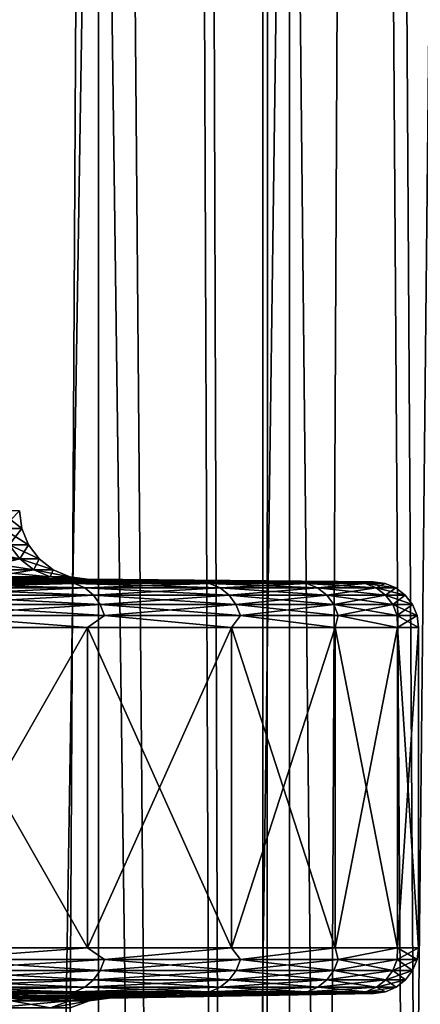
# Model space of a CAD drawing. Header units: metres. Extents: x -24 to 24, y -69 to 184.
# Tile 256 of 256: x 19.75 to 21.51, y -5.15 to -0.84. Entities that reach past the tile are written whole.
import ezdxf

# ---------------------------------------------------------------- set-up
doc = ezdxf.new("R2010")
doc.units = ezdxf.units.M
for name, color, linetype in [('110', 7, 'CONTINUOUS'), ('111', 7, 'CONTINUOUS'), ('158', 7, 'CONTINUOUS'), ('160', 7, 'CONTINUOUS'), ('194', 7, 'CONTINUOUS'), ('195', 7, 'CONTINUOUS'), ('198', 7, 'CONTINUOUS'), ('199', 7, 'CONTINUOUS'), ('20', 7, 'CONTINUOUS'), ('22', 7, 'CONTINUOUS'), ('367', 7, 'CONTINUOUS'), ('369', 7, 'CONTINUOUS'), ('3982', 7, 'CONTINUOUS'), ('3985', 7, 'CONTINUOUS'), ('560', 2, 'CONTINUOUS'), ('569', 2, 'CONTINUOUS'), ('64', 7, 'CONTINUOUS'), ('65', 7, 'CONTINUOUS')]:
    doc.layers.add(name, color=color, linetype=linetype)

msp = doc.modelspace()

# ---------------------------------------------------------------- linework, layer by layer
at = {"layer": '110'}
for points in [[(19.068547, -3.29827, -9.494992), (19.863296, -3.29827, -7.695051), (19.238358, -3.305403, -9.264705)], [(19.863296, -3.29827, -7.695051), (19.991392, -3.305403, -7.502895), (19.238358, -3.305403, -9.264705)], [(19.991392, -3.305403, -7.502895), (19.281519, -3.325563, -9.28549), (19.238358, -3.305403, -9.264705)], [(20.036242, -3.325563, -7.519727), (19.281519, -3.325563, -9.28549), (19.991392, -3.305403, -7.502895)], [(19.863296, -3.29827, -7.695051), (20.488579, -3.29827, -5.82945), (19.991392, -3.305403, -7.502895)], [(20.488579, -3.29827, -5.82945), (20.583467, -3.305403, -5.680676), (19.991392, -3.305403, -7.502895)], [(20.583467, -3.305403, -5.680676), (20.036242, -3.325563, -7.519727), (19.991392, -3.305403, -7.502895)], [(20.629645, -3.325563, -5.69342), (20.036242, -3.325563, -7.519727), (20.583467, -3.305403, -5.680676)], [(20.488579, -3.29827, -5.82945), (20.939055, -3.29827, -3.914119), (20.583467, -3.305403, -5.680676)], [(20.939055, -3.29827, -3.914119), (21.009816, -3.305403, -3.812719), (20.583467, -3.305403, -5.680676)], [(21.009816, -3.305403, -3.812719), (20.629645, -3.325563, -5.69342), (20.583467, -3.305403, -5.680676)], [(21.05695, -3.325563, -3.821273), (20.629645, -3.325563, -5.69342), (21.009816, -3.305403, -3.812719)], [(20.939055, -3.29827, -3.914119), (21.210881, -3.29827, -1.965419), (21.009816, -3.305403, -3.812719)], [(21.210881, -3.29827, -1.965419), (21.267006, -3.305403, -1.914065), (21.009816, -3.305403, -3.812719)], [(21.267006, -3.305403, -1.914065), (21.05695, -3.325563, -3.821273), (21.009816, -3.305403, -3.812719)], [(21.314717, -3.325563, -1.918359), (21.05695, -3.325563, -3.821273), (21.267006, -3.305403, -1.914065)], [(21.210881, -3.29827, -1.965419), (21.301745, -3.29827), (21.267006, -3.305403, -1.914065)], [(21.301745, -3.29827), (21.352966, -3.305403), (21.267006, -3.305403, -1.914065)], [(21.352966, -3.305403), (21.314717, -3.325563, -1.918359), (21.267006, -3.305403, -1.914065)], [(21.400871, -3.325563), (21.314717, -3.325563, -1.918359), (21.352966, -3.305403)], [(20.036242, -3.325563, -7.519727), (19.318542, -3.357385, -9.303319), (19.281519, -3.325563, -9.28549)], [(20.074714, -3.357385, -7.534166), (19.318542, -3.357385, -9.303319), (20.036242, -3.325563, -7.519727)], [(20.074714, -3.357385, -7.534166), (19.346927, -3.398721, -9.316989), (19.318542, -3.357385, -9.303319)], [(20.104211, -3.398721, -7.545237), (19.346927, -3.398721, -9.316989), (20.074714, -3.357385, -7.534166)], [(20.629645, -3.325563, -5.69342), (20.074714, -3.357385, -7.534166), (20.036242, -3.325563, -7.519727)], [(20.669257, -3.357385, -5.704352), (20.074714, -3.357385, -7.534166), (20.629645, -3.325563, -5.69342)], [(20.669257, -3.357385, -5.704352), (20.104211, -3.398721, -7.545237), (20.074714, -3.357385, -7.534166)], [(20.699627, -3.398721, -5.712734), (20.104211, -3.398721, -7.545237), (20.669257, -3.357385, -5.704352)], [(21.05695, -3.325563, -3.821273), (20.669257, -3.357385, -5.704352), (20.629645, -3.325563, -5.69342)], [(21.097383, -3.357385, -3.82861), (20.669257, -3.357385, -5.704352), (21.05695, -3.325563, -3.821273)], [(21.097383, -3.357385, -3.82861), (20.699627, -3.398721, -5.712734), (20.669257, -3.357385, -5.704352)], [(21.128382, -3.398721, -3.834236), (20.699627, -3.398721, -5.712734), (21.097383, -3.357385, -3.82861)], [(21.314717, -3.325563, -1.918359), (21.097383, -3.357385, -3.82861), (21.05695, -3.325563, -3.821273)], [(21.355645, -3.357385, -1.922043), (21.097383, -3.357385, -3.82861), (21.314717, -3.325563, -1.918359)], [(21.355645, -3.357385, -1.922043), (21.128382, -3.398721, -3.834236), (21.097383, -3.357385, -3.82861)], [(21.387023, -3.398721, -1.924867), (21.128382, -3.398721, -3.834236), (21.355645, -3.357385, -1.922043)], [(21.400871, -3.325563), (21.355645, -3.357385, -1.922043), (21.314717, -3.325563, -1.918359)], [(21.441964, -3.357385), (21.355645, -3.357385, -1.922043), (21.400871, -3.325563)], [(21.441964, -3.357385), (21.387023, -3.398721, -1.924867), (21.355645, -3.357385, -1.922043)], [(21.473469, -3.398721), (21.387023, -3.398721, -1.924867), (21.441964, -3.357385)], [(20.104211, -3.398721, -7.545237), (19.364758, -3.446779, -9.325576), (19.346927, -3.398721, -9.316989)], [(20.12274, -3.446779, -7.552191), (19.364758, -3.446779, -9.325576), (20.104211, -3.398721, -7.545237)], [(20.699627, -3.398721, -5.712734), (20.12274, -3.446779, -7.552191), (20.104211, -3.398721, -7.545237)], [(20.718705, -3.446779, -5.717999), (20.12274, -3.446779, -7.552191), (20.699627, -3.398721, -5.712734)], [(21.128382, -3.398721, -3.834236), (20.718705, -3.446779, -5.717999), (20.699627, -3.398721, -5.712734)], [(21.147855, -3.446779, -3.83777), (20.718705, -3.446779, -5.717999), (21.128382, -3.398721, -3.834236)], [(21.387023, -3.398721, -1.924867), (21.147855, -3.446779, -3.83777), (21.128382, -3.398721, -3.834236)], [(21.406735, -3.446779, -1.926641), (21.147855, -3.446779, -3.83777), (21.387023, -3.398721, -1.924867)], [(21.473469, -3.398721), (21.406735, -3.446779, -1.926641), (21.387023, -3.398721, -1.924867)], [(21.49326, -3.446779), (21.406735, -3.446779, -1.926641), (21.473469, -3.398721)], [(20.048156, -3.498262, -7.766687), (19.246007, -3.498262, -9.583382), (19.364758, -3.446779, -9.325576)], [(20.12274, -3.446779, -7.552191), (20.048156, -3.498262, -7.766687), (19.364758, -3.446779, -9.325576)], [(20.679258, -3.498262, -5.883732), (20.048156, -3.498262, -7.766687), (20.12274, -3.446779, -7.552191)], [(20.718705, -3.446779, -5.717999), (20.679258, -3.498262, -5.883732), (20.12274, -3.446779, -7.552191)], [(21.133926, -3.498262, -3.950593), (20.679258, -3.498262, -5.883732), (20.718705, -3.446779, -5.717999)], [(21.147855, -3.446779, -3.83777), (21.133926, -3.498262, -3.950593), (20.718705, -3.446779, -5.717999)], [(21.408286, -3.498262, -1.983761), (21.133926, -3.498262, -3.950593), (21.147855, -3.446779, -3.83777)], [(21.406735, -3.446779, -1.926641), (21.408286, -3.498262, -1.983761), (21.147855, -3.446779, -3.83777)], [(21.49326, -3.446779), (21.408286, -3.498262, -1.983761), (21.406735, -3.446779, -1.926641)], [(21.5, -3.498262), (21.408286, -3.498262, -1.983761), (21.49326, -3.446779)]]:
    msp.add_3dface(points, dxfattribs=at)
at = {"layer": '111'}
for points in [[(19.863284, -3.29827, 7.695084), (19.068533, -3.29827, 9.49502), (19.238358, -3.305403, 9.264705)], [(19.863284, -3.29827, 7.695084), (19.238358, -3.305403, 9.264705), (19.991392, -3.305403, 7.502895)], [(19.238358, -3.305403, 9.264705), (20.036242, -3.325563, 7.519727), (19.991392, -3.305403, 7.502895)], [(19.281519, -3.325563, 9.28549), (20.036242, -3.325563, 7.519727), (19.238358, -3.305403, 9.264705)], [(20.488578, -3.29827, 5.829453), (19.863284, -3.29827, 7.695084), (19.991392, -3.305403, 7.502895)], [(20.488578, -3.29827, 5.829453), (19.991392, -3.305403, 7.502895), (20.583467, -3.305403, 5.680676)], [(19.991392, -3.305403, 7.502895), (20.629645, -3.325563, 5.69342), (20.583467, -3.305403, 5.680676)], [(20.036242, -3.325563, 7.519727), (20.629645, -3.325563, 5.69342), (19.991392, -3.305403, 7.502895)], [(20.939058, -3.29827, 3.914105), (20.488578, -3.29827, 5.829453), (20.583467, -3.305403, 5.680676)], [(20.939058, -3.29827, 3.914105), (20.583467, -3.305403, 5.680676), (21.009816, -3.305403, 3.812719)], [(20.583467, -3.305403, 5.680676), (21.05695, -3.325563, 3.821273), (21.009816, -3.305403, 3.812719)], [(20.629645, -3.325563, 5.69342), (21.05695, -3.325563, 3.821273), (20.583467, -3.305403, 5.680676)], [(21.210882, -3.29827, 1.965412), (20.939058, -3.29827, 3.914105), (21.009816, -3.305403, 3.812719)], [(21.210882, -3.29827, 1.965412), (21.009816, -3.305403, 3.812719), (21.267006, -3.305403, 1.914065)], [(21.009816, -3.305403, 3.812719), (21.314717, -3.325563, 1.918359), (21.267006, -3.305403, 1.914065)], [(21.05695, -3.325563, 3.821273), (21.314717, -3.325563, 1.918359), (21.009816, -3.305403, 3.812719)], [(21.352966, -3.305403), (21.210882, -3.29827, 1.965412), (21.267006, -3.305403, 1.914065)], [(21.301745, -3.29827), (21.210882, -3.29827, 1.965412), (21.352966, -3.305403)], [(21.314717, -3.325563, 1.918359), (21.400871, -3.325563), (21.267006, -3.305403, 1.914065)], [(21.400871, -3.325563), (21.352966, -3.305403), (21.267006, -3.305403, 1.914065)], [(19.281519, -3.325563, 9.28549), (20.074714, -3.357385, 7.534166), (20.036242, -3.325563, 7.519727)], [(19.318542, -3.357385, 9.303319), (20.074714, -3.357385, 7.534166), (19.281519, -3.325563, 9.28549)], [(19.318542, -3.357385, 9.303319), (20.104211, -3.398721, 7.545237), (20.074714, -3.357385, 7.534166)], [(19.346927, -3.398721, 9.316989), (20.104211, -3.398721, 7.545237), (19.318542, -3.357385, 9.303319)], [(20.036242, -3.325563, 7.519727), (20.669257, -3.357385, 5.704352), (20.629645, -3.325563, 5.69342)], [(20.074714, -3.357385, 7.534166), (20.669257, -3.357385, 5.704352), (20.036242, -3.325563, 7.519727)], [(20.074714, -3.357385, 7.534166), (20.699627, -3.398721, 5.712734), (20.669257, -3.357385, 5.704352)], [(20.104211, -3.398721, 7.545237), (20.699627, -3.398721, 5.712734), (20.074714, -3.357385, 7.534166)], [(20.629645, -3.325563, 5.69342), (21.097383, -3.357385, 3.82861), (21.05695, -3.325563, 3.821273)], [(20.669257, -3.357385, 5.704352), (21.097383, -3.357385, 3.82861), (20.629645, -3.325563, 5.69342)], [(20.669257, -3.357385, 5.704352), (21.128382, -3.398721, 3.834236), (21.097383, -3.357385, 3.82861)], [(20.699627, -3.398721, 5.712734), (21.128382, -3.398721, 3.834236), (20.669257, -3.357385, 5.704352)], [(21.05695, -3.325563, 3.821273), (21.355645, -3.357385, 1.922043), (21.314717, -3.325563, 1.918359)], [(21.097383, -3.357385, 3.82861), (21.355645, -3.357385, 1.922043), (21.05695, -3.325563, 3.821273)], [(21.097383, -3.357385, 3.82861), (21.387023, -3.398721, 1.924867), (21.355645, -3.357385, 1.922043)], [(21.128382, -3.398721, 3.834236), (21.387023, -3.398721, 1.924867), (21.097383, -3.357385, 3.82861)], [(21.355645, -3.357385, 1.922043), (21.441964, -3.357385), (21.314717, -3.325563, 1.918359)], [(21.441964, -3.357385), (21.400871, -3.325563), (21.314717, -3.325563, 1.918359)], [(21.387023, -3.398721, 1.924867), (21.473469, -3.398721), (21.355645, -3.357385, 1.922043)], [(21.473469, -3.398721), (21.441964, -3.357385), (21.355645, -3.357385, 1.922043)], [(19.346927, -3.398721, 9.316989), (20.12274, -3.446779, 7.552191), (20.104211, -3.398721, 7.545237)], [(19.364758, -3.446779, 9.325576), (20.12274, -3.446779, 7.552191), (19.346927, -3.398721, 9.316989)], [(20.104211, -3.398721, 7.545237), (20.718705, -3.446779, 5.717999), (20.699627, -3.398721, 5.712734)], [(20.12274, -3.446779, 7.552191), (20.718705, -3.446779, 5.717999), (20.104211, -3.398721, 7.545237)], [(20.699627, -3.398721, 5.712734), (21.147855, -3.446779, 3.83777), (21.128382, -3.398721, 3.834236)], [(20.718705, -3.446779, 5.717999), (21.147855, -3.446779, 3.83777), (20.699627, -3.398721, 5.712734)], [(21.128382, -3.398721, 3.834236), (21.406735, -3.446779, 1.926641), (21.387023, -3.398721, 1.924867)], [(21.147855, -3.446779, 3.83777), (21.406735, -3.446779, 1.926641), (21.128382, -3.398721, 3.834236)], [(21.406735, -3.446779, 1.926641), (21.49326, -3.446779), (21.387023, -3.398721, 1.924867)], [(21.49326, -3.446779), (21.473469, -3.398721), (21.387023, -3.398721, 1.924867)], [(19.245989, -3.498262, 9.583417), (20.048141, -3.498262, 7.766726), (19.364758, -3.446779, 9.325576)], [(19.364758, -3.446779, 9.325576), (20.048141, -3.498262, 7.766726), (20.12274, -3.446779, 7.552191)], [(20.048141, -3.498262, 7.766726), (20.679254, -3.498262, 5.883744), (20.12274, -3.446779, 7.552191)], [(20.12274, -3.446779, 7.552191), (20.679254, -3.498262, 5.883744), (20.718705, -3.446779, 5.717999)], [(20.679254, -3.498262, 5.883744), (21.133926, -3.498262, 3.950593), (20.718705, -3.446779, 5.717999)], [(20.718705, -3.446779, 5.717999), (21.133926, -3.498262, 3.950593), (21.147855, -3.446779, 3.83777)], [(21.133926, -3.498262, 3.950593), (21.408285, -3.498262, 1.983767), (21.147855, -3.446779, 3.83777)], [(21.147855, -3.446779, 3.83777), (21.408285, -3.498262, 1.983767), (21.406735, -3.446779, 1.926641)], [(21.408285, -3.498262, 1.983767), (21.5, -3.498262), (21.406735, -3.446779, 1.926641)], [(21.5, -3.498262), (21.49326, -3.446779), (21.406735, -3.446779, 1.926641)]]:
    msp.add_3dface(points, dxfattribs=at)
at = {"layer": '158'}
for points in [[(19.035193, -5.123686, 6.588069), (19.864911, -5.10343, 7.695716), (18.700156, -5.123686, 7.486347)], [(19.864911, -5.10343, 7.695716), (19.070095, -5.10343, 9.495799), (18.700156, -5.123686, 7.486347)], [(19.327109, -5.123686, 5.674863), (19.864911, -5.10343, 7.695716), (19.035193, -5.123686, 6.588069)], [(19.575242, -5.123686, 4.748802), (20.490256, -5.10343, 5.829932), (19.327109, -5.123686, 5.674863)], [(20.490256, -5.10343, 5.829932), (19.864911, -5.10343, 7.695716), (19.327109, -5.123686, 5.674863)], [(19.779029, -5.123686, 3.811987), (20.490256, -5.10343, 5.829932), (19.575242, -5.123686, 4.748802)], [(19.938007, -5.123686, 2.866545), (20.940773, -5.10343, 3.914427), (19.779029, -5.123686, 3.811987)], [(20.940773, -5.10343, 3.914427), (20.490256, -5.10343, 5.829932), (19.779029, -5.123686, 3.811987)], [(20.051819, -5.123686, 1.914624), (20.940773, -5.10343, 3.914427), (19.938007, -5.123686, 2.866545)], [(20.120207, -5.123686, 0.958386), (21.212619, -5.10343, 1.965574), (20.051819, -5.123686, 1.914624)], [(21.212619, -5.10343, 1.965574), (20.940773, -5.10343, 3.914427), (20.051819, -5.123686, 1.914624)], [(20.143019, -5.123686), (21.212619, -5.10343, 1.965574), (20.120207, -5.123686, 0.958386)], [(21.30349, -5.10343), (21.212619, -5.10343, 1.965574), (20.143019, -5.123686)]]:
    msp.add_3dface(points, dxfattribs=at)
at = {"layer": '160'}
for points in [[(18.322757, -5.123686, -8.367663), (19.864924, -5.10343, -7.695682), (18.700156, -5.123686, -7.486348)], [(19.070109, -5.10343, -9.49577), (19.864924, -5.10343, -7.695682), (18.322757, -5.123686, -8.367663)], [(18.700156, -5.123686, -7.486348), (19.864924, -5.10343, -7.695682), (19.035193, -5.123686, -6.588069)], [(19.035193, -5.123686, -6.588069), (20.490258, -5.10343, -5.829926), (19.327109, -5.123686, -5.674864)], [(19.864924, -5.10343, -7.695682), (20.490258, -5.10343, -5.829926), (19.035193, -5.123686, -6.588069)], [(19.327109, -5.123686, -5.674864), (20.490258, -5.10343, -5.829926), (19.575242, -5.123686, -4.748802)], [(19.575242, -5.123686, -4.748802), (20.940771, -5.10343, -3.914436), (19.779029, -5.123686, -3.811987)], [(20.490258, -5.10343, -5.829926), (20.940771, -5.10343, -3.914436), (19.575242, -5.123686, -4.748802)], [(19.779029, -5.123686, -3.811987), (20.940771, -5.10343, -3.914436), (19.938007, -5.123686, -2.866546)], [(19.938007, -5.123686, -2.866546), (21.212619, -5.10343, -1.965578), (20.051819, -5.123686, -1.914625)], [(20.940771, -5.10343, -3.914436), (21.212619, -5.10343, -1.965578), (19.938007, -5.123686, -2.866546)], [(20.051819, -5.123686, -1.914625), (21.212619, -5.10343, -1.965578), (20.120207, -5.123686, -0.958386)], [(21.212619, -5.10343, -1.965578), (21.30349, -5.10343), (20.120207, -5.123686, -0.958386)], [(21.30349, -5.10343), (20.143019, -5.123686), (20.120207, -5.123686, -0.958386)]]:
    msp.add_3dface(points, dxfattribs=at)
at = {"layer": '194'}
for points in [[(19.779029, -5.123686, -3.811987), (19.713691, -5.135029, -3.685127), (19.289575, -5.135029, -5.488357)], [(19.575242, -5.123686, -4.748802), (19.779029, -5.123686, -3.811987), (19.289575, -5.135029, -5.488357)], [(20.051819, -5.123686, -1.914625), (19.969616, -5.135029, -1.850457), (19.713691, -5.135029, -3.685127)], [(19.938007, -5.123686, -2.866546), (20.051819, -5.123686, -1.914625), (19.713691, -5.135029, -3.685127)], [(19.779029, -5.123686, -3.811987), (19.938007, -5.123686, -2.866546), (19.713691, -5.135029, -3.685127)], [(20.051819, -5.123686, -1.914625), (20.120207, -5.123686, -0.958386), (19.969616, -5.135029, -1.850457)], [(20.143019, -5.123686), (20.055168, -5.135029), (19.969616, -5.135029, -1.850457)], [(20.120207, -5.123686, -0.958386), (20.143019, -5.123686), (19.969616, -5.135029, -1.850457)], [(19.969616, -5.135029, -1.850457), (19.631828, -5.165469, -3.669825), (19.713691, -5.135029, -3.685127)], [(19.886691, -5.165469, -1.842773), (19.631828, -5.165469, -3.669825), (19.969616, -5.135029, -1.850457)], [(20.055168, -5.135029), (19.886691, -5.165469, -1.842773), (19.969616, -5.135029, -1.850457)], [(19.971888, -5.165469), (19.886691, -5.165469, -1.842773), (20.055168, -5.135029)]]:
    msp.add_3dface(points, dxfattribs=at)
at = {"layer": '195'}
for points in [[(19.779029, -5.123686, 3.811987), (19.575242, -5.123686, 4.748802), (19.713691, -5.135029, 3.685127)], [(19.938007, -5.123686, 2.866545), (19.713691, -5.135029, 3.685127), (19.969616, -5.135029, 1.850457)], [(19.938007, -5.123686, 2.866545), (19.779029, -5.123686, 3.811987), (19.713691, -5.135029, 3.685127)], [(20.051819, -5.123686, 1.914624), (19.938007, -5.123686, 2.866545), (19.969616, -5.135029, 1.850457)], [(20.055168, -5.135029), (20.120207, -5.123686, 0.958386), (19.969616, -5.135029, 1.850457)], [(20.120207, -5.123686, 0.958386), (20.051819, -5.123686, 1.914624), (19.969616, -5.135029, 1.850457)], [(20.143019, -5.123686), (20.120207, -5.123686, 0.958386), (20.055168, -5.135029)], [(19.631828, -5.165469, 3.669825), (19.886691, -5.165469, 1.842773), (19.713691, -5.135029, 3.685127)], [(19.713691, -5.135029, 3.685127), (19.886691, -5.165469, 1.842773), (19.969616, -5.135029, 1.850457)], [(19.886691, -5.165469, 1.842773), (19.971888, -5.165469), (19.969616, -5.135029, 1.850457)], [(19.971888, -5.165469), (20.055168, -5.135029), (19.969616, -5.135029, 1.850457)]]:
    msp.add_3dface(points, dxfattribs=at)
at = {"layer": '198'}
for points in [[(19.246006, -4.903461, -9.583383), (20.048156, -4.903461, -7.766689), (19.364873, -4.954462, -9.325631)], [(19.364873, -4.954462, -9.325631), (20.048156, -4.903461, -7.766689), (20.122859, -4.954462, -7.552235)], [(20.048156, -4.903461, -7.766689), (20.679258, -4.903461, -5.883732), (20.122859, -4.954462, -7.552235)], [(20.122859, -4.954462, -7.552235), (20.679258, -4.903461, -5.883732), (20.718828, -4.954462, -5.718033)], [(20.679258, -4.903461, -5.883732), (21.133926, -4.903461, -3.950593), (20.718828, -4.954462, -5.718033)], [(20.718828, -4.954462, -5.718033), (21.133926, -4.903461, -3.950593), (21.14798, -4.954462, -3.837793)], [(21.133926, -4.903461, -3.950593), (21.408286, -4.903461, -1.983761), (21.14798, -4.954462, -3.837793)], [(21.14798, -4.954462, -3.837793), (21.408286, -4.903461, -1.983761), (21.406862, -4.954462, -1.926652)], [(21.406862, -4.954462, -1.926652), (21.5, -4.903461), (21.493388, -4.954462)], [(21.408286, -4.903461, -1.983761), (21.5, -4.903461), (21.406862, -4.954462, -1.926652)], [(19.34728, -5.002316, -9.317159), (20.122859, -4.954462, -7.552235), (20.104577, -5.002316, -7.545374)], [(19.364873, -4.954462, -9.325631), (20.122859, -4.954462, -7.552235), (19.34728, -5.002316, -9.317159)], [(20.104577, -5.002316, -7.545374), (20.718828, -4.954462, -5.718033), (20.700004, -5.002316, -5.712838)], [(20.122859, -4.954462, -7.552235), (20.718828, -4.954462, -5.718033), (20.104577, -5.002316, -7.545374)], [(20.700004, -5.002316, -5.712838), (21.14798, -4.954462, -3.837793), (21.128767, -5.002316, -3.834306)], [(20.718828, -4.954462, -5.718033), (21.14798, -4.954462, -3.837793), (20.700004, -5.002316, -5.712838)], [(21.128767, -5.002316, -3.834306), (21.406862, -4.954462, -1.926652), (21.387413, -5.002316, -1.924902)], [(21.14798, -4.954462, -3.837793), (21.406862, -4.954462, -1.926652), (21.128767, -5.002316, -3.834306)], [(21.387413, -5.002316, -1.924902), (21.493388, -4.954462), (21.473861, -5.002316)], [(21.406862, -4.954462, -1.926652), (21.493388, -4.954462), (21.387413, -5.002316, -1.924902)], [(19.319226, -5.043569, -9.303649), (20.104577, -5.002316, -7.545374), (20.075425, -5.043569, -7.534433)], [(19.34728, -5.002316, -9.317159), (20.104577, -5.002316, -7.545374), (19.319226, -5.043569, -9.303649)], [(20.075425, -5.043569, -7.534433), (20.700004, -5.002316, -5.712838), (20.669988, -5.043569, -5.704554)], [(20.104577, -5.002316, -7.545374), (20.700004, -5.002316, -5.712838), (20.075425, -5.043569, -7.534433)], [(20.669988, -5.043569, -5.704554), (21.128767, -5.002316, -3.834306), (21.098129, -5.043569, -3.828746)], [(20.700004, -5.002316, -5.712838), (21.128767, -5.002316, -3.834306), (20.669988, -5.043569, -5.704554)], [(21.098129, -5.043569, -3.828746), (21.387413, -5.002316, -1.924902), (21.356401, -5.043569, -1.922111)], [(21.128767, -5.002316, -3.834306), (21.387413, -5.002316, -1.924902), (21.098129, -5.043569, -3.828746)], [(21.356401, -5.043569, -1.922111), (21.473861, -5.002316), (21.442723, -5.043569)], [(21.387413, -5.002316, -1.924902), (21.473861, -5.002316), (21.356401, -5.043569, -1.922111)], [(19.282584, -5.075464, -9.286003), (20.075425, -5.043569, -7.534433), (20.037348, -5.075464, -7.520143)], [(19.319226, -5.043569, -9.303649), (20.075425, -5.043569, -7.534433), (19.282584, -5.075464, -9.286003)], [(20.037348, -5.075464, -7.520143), (20.669988, -5.043569, -5.704554), (20.630784, -5.075464, -5.693735)], [(20.075425, -5.043569, -7.534433), (20.669988, -5.043569, -5.704554), (20.037348, -5.075464, -7.520143)], [(20.630784, -5.075464, -5.693735), (21.098129, -5.043569, -3.828746), (21.058113, -5.075464, -3.821484)], [(20.669988, -5.043569, -5.704554), (21.098129, -5.043569, -3.828746), (20.630784, -5.075464, -5.693735)], [(21.058113, -5.075464, -3.821484), (21.356401, -5.043569, -1.922111), (21.315895, -5.075464, -1.918465)], [(21.098129, -5.043569, -3.828746), (21.356401, -5.043569, -1.922111), (21.058113, -5.075464, -3.821484)], [(21.315895, -5.075464, -1.918465), (21.442723, -5.043569), (21.402053, -5.075464)], [(21.356401, -5.043569, -1.922111), (21.442723, -5.043569), (21.315895, -5.075464, -1.918465)], [(19.239801, -5.095872, -9.2654), (20.037348, -5.075464, -7.520143), (19.992891, -5.095872, -7.503458)], [(19.282584, -5.075464, -9.286003), (20.037348, -5.075464, -7.520143), (19.239801, -5.095872, -9.2654)], [(19.992891, -5.095872, -7.503458), (20.630784, -5.075464, -5.693735), (20.58501, -5.095872, -5.681102)], [(20.037348, -5.075464, -7.520143), (20.630784, -5.075464, -5.693735), (19.992891, -5.095872, -7.503458)], [(20.58501, -5.095872, -5.681102), (21.058113, -5.075464, -3.821484), (21.011391, -5.095872, -3.813005)], [(20.630784, -5.075464, -5.693735), (21.058113, -5.075464, -3.821484), (20.58501, -5.095872, -5.681102)], [(21.011391, -5.095872, -3.813005), (21.315895, -5.075464, -1.918465), (21.268601, -5.095872, -1.914209)], [(21.058113, -5.075464, -3.821484), (21.315895, -5.075464, -1.918465), (21.011391, -5.095872, -3.813005)], [(21.268601, -5.095872, -1.914209), (21.402053, -5.075464), (21.354568, -5.095872)], [(21.315895, -5.075464, -1.918465), (21.402053, -5.075464), (21.268601, -5.095872, -1.914209)], [(19.864924, -5.10343, -7.695682), (19.070109, -5.10343, -9.49577), (19.239801, -5.095872, -9.2654)], [(19.864924, -5.10343, -7.695682), (19.239801, -5.095872, -9.2654), (19.992891, -5.095872, -7.503458)], [(20.490258, -5.10343, -5.829926), (19.864924, -5.10343, -7.695682), (19.992891, -5.095872, -7.503458)], [(20.490258, -5.10343, -5.829926), (19.992891, -5.095872, -7.503458), (20.58501, -5.095872, -5.681102)], [(20.940771, -5.10343, -3.914436), (20.490258, -5.10343, -5.829926), (20.58501, -5.095872, -5.681102)], [(20.940771, -5.10343, -3.914436), (20.58501, -5.095872, -5.681102), (21.011391, -5.095872, -3.813005)], [(21.212619, -5.10343, -1.965578), (20.940771, -5.10343, -3.914436), (21.011391, -5.095872, -3.813005)], [(21.212619, -5.10343, -1.965578), (21.011391, -5.095872, -3.813005), (21.268601, -5.095872, -1.914209)], [(21.212619, -5.10343, -1.965578), (21.268601, -5.095872, -1.914209), (21.354568, -5.095872)], [(21.30349, -5.10343), (21.212619, -5.10343, -1.965578), (21.354568, -5.095872)]]:
    msp.add_3dface(points, dxfattribs=at)
at = {"layer": '199'}
for points in [[(20.048141, -4.903461, 7.766726), (19.24599, -4.903461, 9.583417), (19.364873, -4.954462, 9.325631)], [(20.122859, -4.954462, 7.552235), (20.048141, -4.903461, 7.766726), (19.364873, -4.954462, 9.325631)], [(20.679254, -4.903461, 5.883744), (20.048141, -4.903461, 7.766726), (20.122859, -4.954462, 7.552235)], [(20.718828, -4.954462, 5.718033), (20.679254, -4.903461, 5.883744), (20.122859, -4.954462, 7.552235)], [(21.133926, -4.903461, 3.950593), (20.679254, -4.903461, 5.883744), (20.718828, -4.954462, 5.718033)], [(21.14798, -4.954462, 3.837793), (21.133926, -4.903461, 3.950593), (20.718828, -4.954462, 5.718033)], [(21.408285, -4.903461, 1.983767), (21.133926, -4.903461, 3.950593), (21.14798, -4.954462, 3.837793)], [(21.406862, -4.954462, 1.926652), (21.408285, -4.903461, 1.983767), (21.14798, -4.954462, 3.837793)], [(21.493388, -4.954462), (21.408285, -4.903461, 1.983767), (21.406862, -4.954462, 1.926652)], [(21.493388, -4.954462), (21.5, -4.903461), (21.408285, -4.903461, 1.983767)], [(20.104577, -5.002316, 7.545374), (19.364873, -4.954462, 9.325631), (19.34728, -5.002316, 9.317159)], [(20.122859, -4.954462, 7.552235), (19.364873, -4.954462, 9.325631), (20.104577, -5.002316, 7.545374)], [(20.700004, -5.002316, 5.712838), (20.122859, -4.954462, 7.552235), (20.104577, -5.002316, 7.545374)], [(20.718828, -4.954462, 5.718033), (20.122859, -4.954462, 7.552235), (20.700004, -5.002316, 5.712838)], [(21.128767, -5.002316, 3.834306), (20.718828, -4.954462, 5.718033), (20.700004, -5.002316, 5.712838)], [(21.14798, -4.954462, 3.837793), (20.718828, -4.954462, 5.718033), (21.128767, -5.002316, 3.834306)], [(21.387413, -5.002316, 1.924902), (21.14798, -4.954462, 3.837793), (21.128767, -5.002316, 3.834306)], [(21.406862, -4.954462, 1.926652), (21.14798, -4.954462, 3.837793), (21.387413, -5.002316, 1.924902)], [(21.473861, -5.002316), (21.406862, -4.954462, 1.926652), (21.387413, -5.002316, 1.924902)], [(21.473861, -5.002316), (21.493388, -4.954462), (21.406862, -4.954462, 1.926652)], [(20.075425, -5.043569, 7.534433), (19.34728, -5.002316, 9.317159), (19.319226, -5.043569, 9.303649)], [(20.104577, -5.002316, 7.545374), (19.34728, -5.002316, 9.317159), (20.075425, -5.043569, 7.534433)], [(20.669988, -5.043569, 5.704554), (20.104577, -5.002316, 7.545374), (20.075425, -5.043569, 7.534433)], [(20.700004, -5.002316, 5.712838), (20.104577, -5.002316, 7.545374), (20.669988, -5.043569, 5.704554)], [(21.098129, -5.043569, 3.828746), (20.700004, -5.002316, 5.712838), (20.669988, -5.043569, 5.704554)], [(21.128767, -5.002316, 3.834306), (20.700004, -5.002316, 5.712838), (21.098129, -5.043569, 3.828746)], [(21.356401, -5.043569, 1.922111), (21.128767, -5.002316, 3.834306), (21.098129, -5.043569, 3.828746)], [(21.387413, -5.002316, 1.924902), (21.128767, -5.002316, 3.834306), (21.356401, -5.043569, 1.922111)], [(21.442723, -5.043569), (21.387413, -5.002316, 1.924902), (21.356401, -5.043569, 1.922111)], [(21.442723, -5.043569), (21.473861, -5.002316), (21.387413, -5.002316, 1.924902)], [(20.037348, -5.075464, 7.520143), (19.319226, -5.043569, 9.303649), (19.282584, -5.075464, 9.286003)], [(20.075425, -5.043569, 7.534433), (19.319226, -5.043569, 9.303649), (20.037348, -5.075464, 7.520143)], [(20.630784, -5.075464, 5.693735), (20.075425, -5.043569, 7.534433), (20.037348, -5.075464, 7.520143)], [(20.669988, -5.043569, 5.704554), (20.075425, -5.043569, 7.534433), (20.630784, -5.075464, 5.693735)], [(21.058113, -5.075464, 3.821484), (20.669988, -5.043569, 5.704554), (20.630784, -5.075464, 5.693735)], [(21.098129, -5.043569, 3.828746), (20.669988, -5.043569, 5.704554), (21.058113, -5.075464, 3.821484)], [(21.315895, -5.075464, 1.918465), (21.098129, -5.043569, 3.828746), (21.058113, -5.075464, 3.821484)], [(21.356401, -5.043569, 1.922111), (21.098129, -5.043569, 3.828746), (21.315895, -5.075464, 1.918465)], [(21.402053, -5.075464), (21.356401, -5.043569, 1.922111), (21.315895, -5.075464, 1.918465)], [(21.402053, -5.075464), (21.442723, -5.043569), (21.356401, -5.043569, 1.922111)], [(19.992891, -5.095872, 7.503458), (19.282584, -5.075464, 9.286003), (19.239801, -5.095872, 9.2654)], [(20.037348, -5.075464, 7.520143), (19.282584, -5.075464, 9.286003), (19.992891, -5.095872, 7.503458)], [(20.58501, -5.095872, 5.681102), (20.037348, -5.075464, 7.520143), (19.992891, -5.095872, 7.503458)], [(20.630784, -5.075464, 5.693735), (20.037348, -5.075464, 7.520143), (20.58501, -5.095872, 5.681102)], [(21.011391, -5.095872, 3.813005), (20.630784, -5.075464, 5.693735), (20.58501, -5.095872, 5.681102)], [(21.058113, -5.075464, 3.821484), (20.630784, -5.075464, 5.693735), (21.011391, -5.095872, 3.813005)], [(21.268601, -5.095872, 1.914209), (21.058113, -5.075464, 3.821484), (21.011391, -5.095872, 3.813005)], [(21.315895, -5.075464, 1.918465), (21.058113, -5.075464, 3.821484), (21.268601, -5.095872, 1.914209)], [(21.354568, -5.095872), (21.315895, -5.075464, 1.918465), (21.268601, -5.095872, 1.914209)], [(21.354568, -5.095872), (21.402053, -5.075464), (21.315895, -5.075464, 1.918465)], [(19.070095, -5.10343, 9.495799), (19.864911, -5.10343, 7.695716), (19.239801, -5.095872, 9.2654)], [(19.864911, -5.10343, 7.695716), (19.992891, -5.095872, 7.503458), (19.239801, -5.095872, 9.2654)], [(19.864911, -5.10343, 7.695716), (20.490256, -5.10343, 5.829932), (19.992891, -5.095872, 7.503458)], [(20.490256, -5.10343, 5.829932), (20.58501, -5.095872, 5.681102), (19.992891, -5.095872, 7.503458)], [(20.490256, -5.10343, 5.829932), (20.940773, -5.10343, 3.914427), (20.58501, -5.095872, 5.681102)], [(20.940773, -5.10343, 3.914427), (21.011391, -5.095872, 3.813005), (20.58501, -5.095872, 5.681102)], [(20.940773, -5.10343, 3.914427), (21.212619, -5.10343, 1.965574), (21.011391, -5.095872, 3.813005)], [(21.212619, -5.10343, 1.965574), (21.268601, -5.095872, 1.914209), (21.011391, -5.095872, 3.813005)], [(21.212619, -5.10343, 1.965574), (21.30349, -5.10343), (21.268601, -5.095872, 1.914209)], [(21.30349, -5.10343), (21.354568, -5.095872), (21.268601, -5.095872, 1.914209)]]:
    msp.add_3dface(points, dxfattribs=at)
at = {"layer": '20'}
for points in [[(18.94482, -3.287323, -6.556778), (19.863296, -3.29827, -7.695051), (18.611373, -3.287323, -7.450794)], [(19.863296, -3.29827, -7.695051), (19.068547, -3.29827, -9.494992), (18.611373, -3.287323, -7.450794)], [(19.23535, -3.287323, -5.647906), (19.863296, -3.29827, -7.695051), (18.94482, -3.287323, -6.556778)], [(19.482304, -3.287323, -4.726241), (20.488579, -3.29827, -5.82945), (19.23535, -3.287323, -5.647906)], [(20.488579, -3.29827, -5.82945), (19.863296, -3.29827, -7.695051), (19.23535, -3.287323, -5.647906)], [(19.685122, -3.287323, -3.793875), (20.488579, -3.29827, -5.82945), (19.482304, -3.287323, -4.726241)], [(19.843345, -3.287323, -2.852925), (20.939055, -3.29827, -3.914119), (19.685122, -3.287323, -3.793875)], [(20.939055, -3.29827, -3.914119), (20.488579, -3.29827, -5.82945), (19.685122, -3.287323, -3.793875)], [(19.956615, -3.287323, -1.905527), (20.939055, -3.29827, -3.914119), (19.843345, -3.287323, -2.852925)], [(20.024678, -3.287323, -0.953832), (21.210881, -3.29827, -1.965419), (19.956615, -3.287323, -1.905527)], [(21.210881, -3.29827, -1.965419), (20.939055, -3.29827, -3.914119), (19.956615, -3.287323, -1.905527)], [(20.047382, -3.287323), (21.210881, -3.29827, -1.965419), (20.024678, -3.287323, -0.953832)], [(21.301745, -3.29827), (21.210881, -3.29827, -1.965419), (20.047382, -3.287323)]]:
    msp.add_3dface(points, dxfattribs=at)
at = {"layer": '22'}
for points in [[(18.235765, -3.287323, 8.327929), (19.863284, -3.29827, 7.695084), (18.611373, -3.287323, 7.450794)], [(19.068533, -3.29827, 9.49502), (19.863284, -3.29827, 7.695084), (18.235765, -3.287323, 8.327929)], [(18.611373, -3.287323, 7.450794), (19.863284, -3.29827, 7.695084), (18.94482, -3.287323, 6.556777)], [(18.94482, -3.287323, 6.556777), (20.488578, -3.29827, 5.829453), (19.23535, -3.287323, 5.647905)], [(19.863284, -3.29827, 7.695084), (20.488578, -3.29827, 5.829453), (18.94482, -3.287323, 6.556777)], [(19.23535, -3.287323, 5.647905), (20.488578, -3.29827, 5.829453), (19.482304, -3.287323, 4.72624)], [(19.482304, -3.287323, 4.72624), (20.939058, -3.29827, 3.914105), (19.685122, -3.287323, 3.793874)], [(20.488578, -3.29827, 5.829453), (20.939058, -3.29827, 3.914105), (19.482304, -3.287323, 4.72624)], [(19.685122, -3.287323, 3.793874), (20.939058, -3.29827, 3.914105), (19.843345, -3.287323, 2.852924)], [(19.843345, -3.287323, 2.852924), (21.210882, -3.29827, 1.965412), (19.956615, -3.287323, 1.905526)], [(20.939058, -3.29827, 3.914105), (21.210882, -3.29827, 1.965412), (19.843345, -3.287323, 2.852924)], [(19.956615, -3.287323, 1.905526), (21.210882, -3.29827, 1.965412), (20.024678, -3.287323, 0.953831)], [(21.210882, -3.29827, 1.965412), (21.301745, -3.29827), (20.024678, -3.287323, 0.953831)], [(21.301745, -3.29827), (20.047382, -3.287323), (20.024678, -3.287323, 0.953831)]]:
    msp.add_3dface(points, dxfattribs=at)
at = {"layer": '367'}
for points in [[(20.817383, 145.2, -12.437807), (19.618662, -68.3, -14.253792), (19.618662, 145.2, -14.253792)], [(20.817383, -68.3, -12.437807), (19.618662, -68.3, -14.253792), (20.817383, 145.2, -12.437807)], [(21.848495, 145.2, -10.521681), (20.817383, -68.3, -12.437807), (20.817383, 145.2, -12.437807)], [(21.848495, -68.3, -10.521681), (20.817383, -68.3, -12.437807), (21.848495, 145.2, -10.521681)]]:
    msp.add_3dface(points, dxfattribs=at)
at = {"layer": '369'}
for points in [[(21.363948, 78.937674, 11.473631), (21.848495, -68.3, 10.521681), (21.515496, 79.533352, 11.186865)], [(20.986016, 77.641033, 12.151117), (21.848495, -68.3, 10.521681), (21.363948, 78.937674, 11.473631)], [(20.861252, 77.261043, 12.364088), (21.848495, -68.3, 10.521681), (20.986016, 77.641033, 12.151117)], [(20.361567, 75.919653, 13.170767), (20.817383, -68.3, 12.437807), (20.861252, 77.261043, 12.364088)], [(20.817383, -68.3, 12.437807), (21.848495, -68.3, 10.521681), (20.861252, 77.261043, 12.364088)], [(20.272249, 75.705287, 13.307834), (20.817383, -68.3, 12.437807), (20.361567, 75.919653, 13.170767)], [(19.63657, 74.349015, 14.229111), (20.817383, -68.3, 12.437807), (20.272249, 75.705287, 13.307834)], [(19.618662, -68.3, 14.253792), (20.817383, -68.3, 12.437807), (19.63657, 74.349015, 14.229111)]]:
    msp.add_3dface(points, dxfattribs=at)
at = {"layer": '3982'}
for points in [[(19.245989, -3.498262, 9.583417), (19.24599, -4.903461, 9.583417), (20.048141, -4.903461, 7.766726)], [(20.048141, -3.498262, 7.766726), (19.245989, -3.498262, 9.583417), (20.048141, -4.903461, 7.766726)], [(20.048141, -3.498262, 7.766726), (20.048141, -4.903461, 7.766726), (20.679254, -4.903461, 5.883744)], [(20.679254, -3.498262, 5.883744), (20.048141, -3.498262, 7.766726), (20.679254, -4.903461, 5.883744)], [(20.679254, -3.498262, 5.883744), (20.679254, -4.903461, 5.883744), (21.133926, -4.903461, 3.950593)], [(21.133926, -3.498262, 3.950593), (20.679254, -3.498262, 5.883744), (21.133926, -4.903461, 3.950593)], [(21.133926, -3.498262, 3.950593), (21.133926, -4.903461, 3.950593), (21.408285, -4.903461, 1.983767)], [(21.408285, -3.498262, 1.983767), (21.133926, -3.498262, 3.950593), (21.408285, -4.903461, 1.983767)], [(21.5, -4.903461), (21.408285, -3.498262, 1.983767), (21.408285, -4.903461, 1.983767)], [(21.5, -3.498262), (21.408285, -3.498262, 1.983767), (21.5, -4.903461)]]:
    msp.add_3dface(points, dxfattribs=at)
at = {"layer": '3985'}
for points in [[(20.048156, -3.498262, -7.766687), (20.048156, -4.903461, -7.766689), (19.246006, -4.903461, -9.583383)], [(19.246007, -3.498262, -9.583382), (20.048156, -3.498262, -7.766687), (19.246006, -4.903461, -9.583383)], [(20.679258, -3.498262, -5.883732), (20.679258, -4.903461, -5.883732), (20.048156, -4.903461, -7.766689)], [(20.048156, -3.498262, -7.766687), (20.679258, -3.498262, -5.883732), (20.048156, -4.903461, -7.766689)], [(21.133926, -3.498262, -3.950593), (21.133926, -4.903461, -3.950593), (20.679258, -4.903461, -5.883732)], [(20.679258, -3.498262, -5.883732), (21.133926, -3.498262, -3.950593), (20.679258, -4.903461, -5.883732)], [(21.408286, -3.498262, -1.983761), (21.408286, -4.903461, -1.983761), (21.133926, -4.903461, -3.950593)], [(21.133926, -3.498262, -3.950593), (21.408286, -3.498262, -1.983761), (21.133926, -4.903461, -3.950593)], [(21.5, -3.498262), (21.5, -4.903461), (21.408286, -4.903461, -1.983761)], [(21.408286, -3.498262, -1.983761), (21.5, -3.498262), (21.408286, -4.903461, -1.983761)]]:
    msp.add_3dface(points, dxfattribs=at)
at = {"layer": '560'}
for points in [[(20.096444, -59.3, -10.00677), (19.087337, 3.7, -11.818463), (19.087341, -59.3, -11.818457)], [(20.09644, 3.7, -10.006777), (19.087337, 3.7, -11.818463), (20.096444, -59.3, -10.00677)], [(20.93403, -59.3, -8.1098), (20.09644, 3.7, -10.006777), (20.096444, -59.3, -10.00677)], [(20.934035, 3.7, -8.109788), (20.09644, 3.7, -10.006777), (20.93403, -59.3, -8.1098)], [(21.592993, -59.3, -6.143709), (20.934035, 3.7, -8.109788), (20.93403, -59.3, -8.1098)], [(21.592992, 3.7, -6.143713), (20.934035, 3.7, -8.109788), (21.592993, -59.3, -6.143709)]]:
    msp.add_3dface(points, dxfattribs=at)
at = {"layer": '569'}
for points in [[(19.087341, -59.3, 11.818457), (19.087337, 3.7, 11.818463), (20.09644, 3.7, 10.006777)], [(20.096444, -59.3, 10.00677), (19.087341, -59.3, 11.818457), (20.09644, 3.7, 10.006777)], [(20.096444, -59.3, 10.00677), (20.09644, 3.7, 10.006777), (20.934035, 3.7, 8.109788)], [(20.93403, -59.3, 8.1098), (20.096444, -59.3, 10.00677), (20.934035, 3.7, 8.109788)], [(20.93403, -59.3, 8.1098), (20.934035, 3.7, 8.109788), (21.592992, 3.7, 6.143713)], [(21.592993, -59.3, 6.143709), (20.93403, -59.3, 8.1098), (21.592992, 3.7, 6.143713)]]:
    msp.add_3dface(points, dxfattribs=at)
at = {"layer": '64'}
for points in [[(19.675816, -3.064559, -1.823233), (19.75, -2.987335), (19.76011, -3.064559)], [(19.675816, -3.064559, -1.823233), (19.76011, -3.064559), (19.705376, -3.136646, -1.825972)], [(19.705376, -3.136646, -1.825972), (19.76011, -3.064559), (19.789796, -3.136646)], [(19.499291, -3.19865, -3.645049), (19.705376, -3.136646, -1.825972), (19.752433, -3.19865, -1.830332)], [(19.705376, -3.136646, -1.825972), (19.789796, -3.136646), (19.752433, -3.19865, -1.830332)], [(19.752433, -3.19865, -1.830332), (19.789796, -3.136646), (19.837054, -3.19865)], [(19.499291, -3.19865, -3.645049), (19.752433, -3.19865, -1.830332), (19.55988, -3.246383, -3.656375)], [(19.55988, -3.246383, -3.656375), (19.752433, -3.19865, -1.830332), (19.813809, -3.246383, -1.83602)], [(19.752433, -3.19865, -1.830332), (19.837054, -3.19865), (19.813809, -3.246383, -1.83602)], [(19.813809, -3.246383, -1.83602), (19.837054, -3.19865), (19.898693, -3.246383)], [(19.55988, -3.246383, -3.656375), (19.813809, -3.246383, -1.83602), (19.630514, -3.276623, -3.669579)], [(19.630514, -3.276623, -3.669579), (19.813809, -3.246383, -1.83602), (19.885359, -3.276623, -1.84265)], [(19.843345, -3.287323, -2.852925), (19.630514, -3.276623, -3.669579), (19.885359, -3.276623, -1.84265)], [(19.843345, -3.287323, -2.852925), (19.685122, -3.287323, -3.793875), (19.630514, -3.276623, -3.669579)], [(19.813809, -3.246383, -1.83602), (19.898693, -3.246383), (19.885359, -3.276623, -1.84265)], [(19.956615, -3.287323, -1.905527), (19.843345, -3.287323, -2.852925), (19.885359, -3.276623, -1.84265)], [(19.885359, -3.276623, -1.84265), (19.898693, -3.246383), (19.97055, -3.276623)], [(20.024678, -3.287323, -0.953832), (19.885359, -3.276623, -1.84265), (19.97055, -3.276623)], [(20.024678, -3.287323, -0.953832), (19.956615, -3.287323, -1.905527), (19.885359, -3.276623, -1.84265)], [(20.047382, -3.287323), (20.024678, -3.287323, -0.953832), (19.97055, -3.276623)]]:
    msp.add_3dface(points, dxfattribs=at)
at = {"layer": '65'}
for points in [[(19.76011, -3.064559), (19.660571, -2.987335, 1.877356), (19.675816, -3.064559, 1.823233)], [(19.75, -2.987335), (19.660571, -2.987335, 1.877356), (19.76011, -3.064559)], [(19.789796, -3.136646), (19.675816, -3.064559, 1.823233), (19.705376, -3.136646, 1.825972)], [(19.789796, -3.136646), (19.76011, -3.064559), (19.675816, -3.064559, 1.823233)], [(19.752433, -3.19865, 1.830332), (19.452837, -3.136646, 3.636365), (19.499291, -3.19865, 3.645049)], [(19.705376, -3.136646, 1.825972), (19.452837, -3.136646, 3.636365), (19.752433, -3.19865, 1.830332)], [(19.837054, -3.19865), (19.705376, -3.136646, 1.825972), (19.752433, -3.19865, 1.830332)], [(19.837054, -3.19865), (19.789796, -3.136646), (19.705376, -3.136646, 1.825972)], [(19.813809, -3.246383, 1.83602), (19.499291, -3.19865, 3.645049), (19.55988, -3.246383, 3.656375)], [(19.752433, -3.19865, 1.830332), (19.499291, -3.19865, 3.645049), (19.813809, -3.246383, 1.83602)], [(19.898693, -3.246383), (19.752433, -3.19865, 1.830332), (19.813809, -3.246383, 1.83602)], [(19.898693, -3.246383), (19.837054, -3.19865), (19.752433, -3.19865, 1.830332)], [(19.885359, -3.276623, 1.84265), (19.55988, -3.246383, 3.656375), (19.630514, -3.276623, 3.669579)], [(19.813809, -3.246383, 1.83602), (19.55988, -3.246383, 3.656375), (19.885359, -3.276623, 1.84265)], [(19.956615, -3.287323, 1.905526), (19.885359, -3.276623, 1.84265), (19.630514, -3.276623, 3.669579)], [(19.843345, -3.287323, 2.852924), (19.956615, -3.287323, 1.905526), (19.630514, -3.276623, 3.669579)], [(19.685122, -3.287323, 3.793874), (19.843345, -3.287323, 2.852924), (19.630514, -3.276623, 3.669579)], [(19.97055, -3.276623), (19.813809, -3.246383, 1.83602), (19.885359, -3.276623, 1.84265)], [(19.97055, -3.276623), (19.898693, -3.246383), (19.813809, -3.246383, 1.83602)], [(19.956615, -3.287323, 1.905526), (20.024678, -3.287323, 0.953831), (19.885359, -3.276623, 1.84265)], [(20.047382, -3.287323), (19.97055, -3.276623), (19.885359, -3.276623, 1.84265)], [(20.024678, -3.287323, 0.953831), (20.047382, -3.287323), (19.885359, -3.276623, 1.84265)]]:
    msp.add_3dface(points, dxfattribs=at)

doc.saveas('drawing.dxf')
